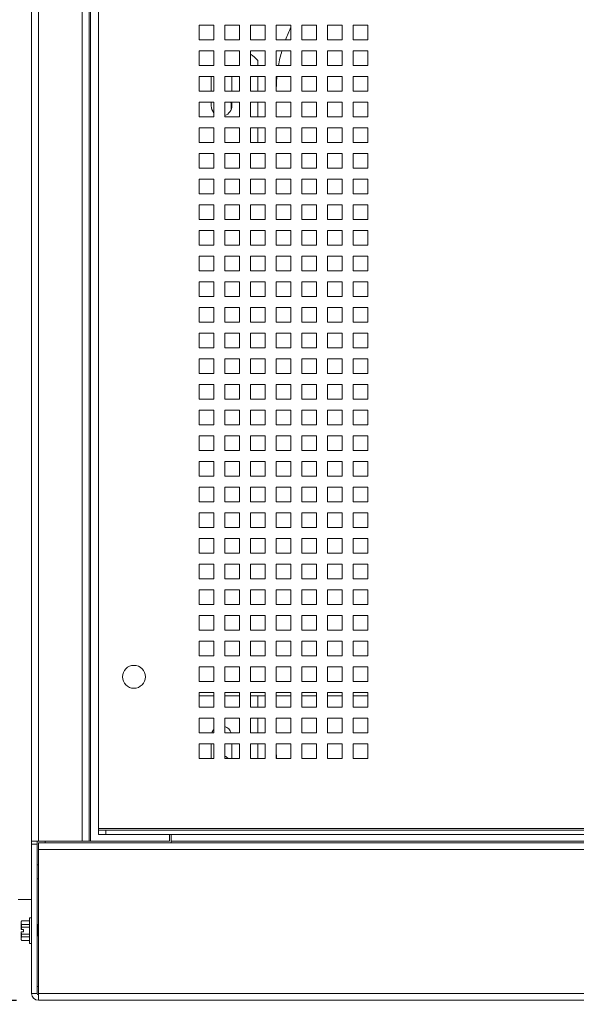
# Paper-space layout '3' of a CAD drawing. Header units: inches. Extents: x 1 to 109, y 1 to 85.
# Tile 79 of 107: x 47.47 to 53.8, y 36.35 to 47.54. Entities that reach past the tile are written whole.
import ezdxf

# ---------------------------------------------------------------- set-up
doc = ezdxf.new("R2010")
doc.units = ezdxf.units.IN
doc.header["$MEASUREMENT"] = 0
doc.layers.add('FORMAT', color=7, linetype='Continuous')
doc.styles.add('SLDTEXTSTYLE0', font='GOTHIC.TTF', dxfattribs={"width": 0.913})
doc.dimstyles.new('SLDDIMSTYLE1', dxfattribs={"dimtxt": 0.625, "dimasz": 0.65, "dimexe": 0, "dimexo": 0.0625, "dimgap": 0.15625, "dimtad": 0, "dimtih": 1, "dimtoh": 1, "dimlfac": 1.2, "dimrnd": 1e-09, "dimzin": 12, "dimdsep": 46, "dimtxsty": 'SLDTEXTSTYLE0', "dimblk1": 'NONE', "dimblk2": 'NONE', "dimsah": 1, "dimcen": 0.09, "dimadec": 0, "dimazin": 3, "dimtfac": 1, "dimtofl": 0, "dimtmove": 0, "dimatfit": 3, "dimldrblk": 'NONE', "dimfxl": 1, "dimfrac": 2, "dimtolj": 1, "dimtzin": 12, "dimarcsym": 0})

# ---------------------------------------------------------------- blocks, each defined once
blk = doc.blocks.new('_D_66')
at = {"layer": 'FORMAT', "color": 1, "ltscale": 5}
for p, q in [((45.532, 36.275), (46.516, 36.391)), ((46.516, 36.391), (47.43, 36.391)), ((45.532, 36.275), (44.548, 36.275))]:
    blk.add_line(p, q, dxfattribs=at)
at = {"layer": 'FORMAT', "color": 1, "ltscale": 5, "insert": (42.424, 36.577), "char_height": 0.625, "attachment_point": 1, "style": 'SLDTEXTSTYLE0'}
blk.add_mtext('2.13', dxfattribs=at)
blk = doc.blocks.new('_NONE')

psp = doc.layouts.new('3')

# ---------------------------------------------------------------- linework, layer by layer
at = {"color": 7, "linetype": 'Continuous', "lineweight": 15, "ltscale": 5}
for p, q in [((47.6007, 38.1982), (47.6007, 57.7863)), ((47.6796, 57.7863), (47.6796, 38.1982)), ((48.1754, 38.1982), (48.1754, 57.7863)), ((48.2544, 38.1982), (48.2544, 57.7863)), ((48.271, 38.1982), (48.271, 57.7863)), ((48.3622, 38.3421), (48.3622, 57.6575)), ((49.6747, 47.474), (49.508, 47.474)), ((49.508, 47.474), (49.508, 47.3073)), ((49.6747, 47.3073), (49.6747, 47.474)), ((49.9664, 47.474), (49.7997, 47.474)), ((49.7997, 47.474), (49.7997, 47.3073)), ((49.9664, 47.3073), (49.9664, 47.474)), ((50.258, 47.474), (50.0914, 47.474)), ((50.0914, 47.474), (50.0914, 47.3073)), ((50.258, 47.3073), (50.258, 47.474)), ((50.5497, 47.474), (50.383, 47.474)), ((50.383, 47.474), (50.383, 47.3073)), ((50.5497, 47.3073), (50.5497, 47.474)), ((50.8414, 47.474), (50.6747, 47.474)), ((50.6747, 47.474), (50.6747, 47.3073)), ((50.8414, 47.3073), (50.8414, 47.474)), ((51.133, 47.474), (50.9664, 47.474)), ((50.9664, 47.474), (50.9664, 47.3073)), ((51.133, 47.3073), (51.133, 47.474)), ((51.4247, 47.474), (51.258, 47.474)), ((51.258, 47.474), (51.258, 47.3073)), ((51.4247, 47.3073), (51.4247, 47.474)), ((49.508, 47.3073), (49.6747, 47.3073)), ((49.7997, 47.3073), (49.9664, 47.3073)), ((50.0914, 47.3073), (50.258, 47.3073)), ((50.383, 47.3073), (50.5497, 47.3073)), ((50.6747, 47.3073), (50.8414, 47.3073)), ((50.9664, 47.3073), (51.133, 47.3073)), ((51.258, 47.3073), (51.4247, 47.3073)), ((49.6747, 47.1823), (49.508, 47.1823)), ((49.508, 47.1823), (49.508, 47.0156)), ((49.6747, 47.0156), (49.6747, 47.1823)), ((49.9664, 47.1823), (49.7997, 47.1823)), ((49.7997, 47.1823), (49.7997, 47.0156)), ((49.9664, 47.0156), (49.9664, 47.1823)), ((50.258, 47.1823), (50.0914, 47.1823)), ((50.0914, 47.1823), (50.0914, 47.0156)), ((50.258, 47.0156), (50.258, 47.1823)), ((50.5497, 47.1823), (50.383, 47.1823)), ((50.383, 47.1823), (50.383, 47.0156)), ((50.5497, 47.0156), (50.5497, 47.1823)), ((50.8414, 47.1823), (50.6747, 47.1823)), ((50.6747, 47.1823), (50.6747, 47.0156)), ((50.8414, 47.0156), (50.8414, 47.1823)), ((51.133, 47.1823), (50.9664, 47.1823)), ((50.9664, 47.1823), (50.9664, 47.0156)), ((51.133, 47.0156), (51.133, 47.1823)), ((51.4247, 47.1823), (51.258, 47.1823)), ((51.258, 47.1823), (51.258, 47.0156)), ((51.4247, 47.0156), (51.4247, 47.1823)), ((49.508, 47.0156), (49.6747, 47.0156)), ((49.7997, 47.0156), (49.9664, 47.0156)), ((50.0914, 47.0156), (50.258, 47.0156)), ((50.1749, 47.072), (50.1749, 47.0156)), ((50.383, 47.0156), (50.5497, 47.0156)), ((50.6747, 47.0156), (50.8414, 47.0156)), ((50.9664, 47.0156), (51.133, 47.0156)), ((51.258, 47.0156), (51.4247, 47.0156)), ((49.6747, 46.8906), (49.508, 46.8906)), ((49.508, 46.8906), (49.508, 46.724)), ((49.6444, 46.724), (49.6444, 46.8906)), ((49.6747, 46.724), (49.6747, 46.8906)), ((49.9664, 46.8906), (49.7997, 46.8906)), ((49.7997, 46.8906), (49.7997, 46.724)), ((49.8786, 46.8906), (49.8786, 46.724)), ((49.9664, 46.724), (49.9664, 46.8906)), ((50.258, 46.8906), (50.0914, 46.8906)), ((50.0914, 46.8906), (50.0914, 46.724)), ((50.1749, 46.8906), (50.1749, 46.724)), ((50.258, 46.724), (50.258, 46.8906)), ((50.5497, 46.8906), (50.383, 46.8906)), ((50.383, 46.8906), (50.383, 46.724)), ((50.5497, 46.724), (50.5497, 46.8906)), ((50.8414, 46.8906), (50.6747, 46.8906)), ((50.6747, 46.8906), (50.6747, 46.724)), ((50.8414, 46.724), (50.8414, 46.8906)), ((51.133, 46.8906), (50.9664, 46.8906)), ((50.9664, 46.8906), (50.9664, 46.724)), ((51.133, 46.724), (51.133, 46.8906)), ((51.4247, 46.8906), (51.258, 46.8906)), ((51.258, 46.8906), (51.258, 46.724)), ((51.4247, 46.724), (51.4247, 46.8906)), ((49.508, 46.724), (49.6747, 46.724)), ((49.7997, 46.724), (49.9664, 46.724)), ((50.0914, 46.724), (50.258, 46.724)), ((50.383, 46.724), (50.5497, 46.724)), ((50.3832, 46.7246), (50.3832, 46.724)), ((50.6747, 46.724), (50.8414, 46.724)), ((50.9664, 46.724), (51.133, 46.724)), ((51.258, 46.724), (51.4247, 46.724)), ((49.6747, 46.599), (49.508, 46.599)), ((49.508, 46.599), (49.508, 46.4323)), ((49.6444, 46.596), (49.6455, 46.599)), ((49.6444, 46.558), (49.6444, 46.599)), ((49.6747, 46.4323), (49.6747, 46.599)), ((49.9664, 46.599), (49.7997, 46.599)), ((49.7997, 46.599), (49.7997, 46.4323)), ((49.872, 46.5571), (49.872, 46.5191)), ((49.8786, 46.599), (49.8786, 46.558)), ((49.9664, 46.4323), (49.9664, 46.599)), ((50.258, 46.599), (50.0914, 46.599)), ((50.0914, 46.599), (50.0914, 46.4323)), ((50.1749, 46.599), (50.1749, 46.4323)), ((50.258, 46.4323), (50.258, 46.599)), ((50.5497, 46.599), (50.383, 46.599)), ((50.383, 46.599), (50.383, 46.4323)), ((50.3832, 46.599), (50.3832, 46.4323)), ((50.5497, 46.4323), (50.5497, 46.599)), ((50.8414, 46.599), (50.6747, 46.599)), ((50.6747, 46.599), (50.6747, 46.4323)), ((50.8414, 46.4323), (50.8414, 46.599)), ((51.133, 46.599), (50.9664, 46.599)), ((50.9664, 46.599), (50.9664, 46.4323)), ((51.133, 46.4323), (51.133, 46.599)), ((51.4247, 46.599), (51.258, 46.599)), ((51.258, 46.599), (51.258, 46.4323)), ((51.4247, 46.4323), (51.4247, 46.599)), ((49.508, 46.4323), (49.6747, 46.4323)), ((49.7997, 46.4323), (49.9664, 46.4323)), ((50.0914, 46.4323), (50.258, 46.4323)), ((50.383, 46.4323), (50.5497, 46.4323)), ((50.6747, 46.4323), (50.8414, 46.4323)), ((50.9664, 46.4323), (51.133, 46.4323)), ((51.258, 46.4323), (51.4247, 46.4323)), ((49.6747, 46.3073), (49.508, 46.3073)), ((49.508, 46.3073), (49.508, 46.1406)), ((49.6747, 46.1406), (49.6747, 46.3073)), ((49.9664, 46.3073), (49.7997, 46.3073)), ((49.7997, 46.3073), (49.7997, 46.1406)), ((49.9664, 46.1406), (49.9664, 46.3073)), ((50.258, 46.3073), (50.0914, 46.3073)), ((50.0914, 46.3073), (50.0914, 46.1406)), ((50.1749, 46.3073), (50.1749, 46.1406)), ((50.258, 46.1406), (50.258, 46.3073)), ((50.5497, 46.3073), (50.383, 46.3073)), ((50.383, 46.3073), (50.383, 46.1406)), ((50.3832, 46.3073), (50.3832, 46.1406)), ((50.5497, 46.1406), (50.5497, 46.3073)), ((50.8414, 46.3073), (50.6747, 46.3073)), ((50.6747, 46.3073), (50.6747, 46.1406)), ((50.8414, 46.1406), (50.8414, 46.3073)), ((51.133, 46.3073), (50.9664, 46.3073)), ((50.9664, 46.3073), (50.9664, 46.1406)), ((51.133, 46.1406), (51.133, 46.3073)), ((51.4247, 46.3073), (51.258, 46.3073)), ((51.258, 46.3073), (51.258, 46.1406)), ((51.4247, 46.1406), (51.4247, 46.3073)), ((49.508, 46.1406), (49.6747, 46.1406)), ((49.7997, 46.1406), (49.9664, 46.1406)), ((50.0914, 46.1406), (50.258, 46.1406)), ((50.383, 46.1406), (50.5497, 46.1406)), ((50.6747, 46.1406), (50.8414, 46.1406)), ((50.9664, 46.1406), (51.133, 46.1406)), ((51.258, 46.1406), (51.4247, 46.1406)), ((49.6747, 46.0156), (49.508, 46.0156)), ((49.508, 46.0156), (49.508, 45.849)), ((49.6747, 45.849), (49.6747, 46.0156)), ((49.9664, 46.0156), (49.7997, 46.0156)), ((49.7997, 46.0156), (49.7997, 45.849)), ((49.9664, 45.849), (49.9664, 46.0156)), ((50.258, 46.0156), (50.0914, 46.0156)), ((50.0914, 46.0156), (50.0914, 45.849)), ((50.258, 45.849), (50.258, 46.0156)), ((50.5497, 46.0156), (50.383, 46.0156)), ((50.383, 46.0156), (50.383, 45.849)), ((50.5497, 45.849), (50.5497, 46.0156)), ((50.8414, 46.0156), (50.6747, 46.0156)), ((50.6747, 46.0156), (50.6747, 45.849)), ((50.8414, 45.849), (50.8414, 46.0156)), ((51.133, 46.0156), (50.9664, 46.0156)), ((50.9664, 46.0156), (50.9664, 45.849)), ((51.133, 45.849), (51.133, 46.0156)), ((51.4247, 46.0156), (51.258, 46.0156)), ((51.258, 46.0156), (51.258, 45.849)), ((51.4247, 45.849), (51.4247, 46.0156)), ((49.508, 45.849), (49.6747, 45.849)), ((49.7997, 45.849), (49.9664, 45.849)), ((50.0914, 45.849), (50.258, 45.849)), ((50.383, 45.849), (50.5497, 45.849)), ((50.6747, 45.849), (50.8414, 45.849)), ((50.9664, 45.849), (51.133, 45.849)), ((51.258, 45.849), (51.4247, 45.849)), ((49.6747, 45.724), (49.508, 45.724)), ((49.508, 45.724), (49.508, 45.5573)), ((49.6747, 45.5573), (49.6747, 45.724)), ((49.9664, 45.724), (49.7997, 45.724)), ((49.7997, 45.724), (49.7997, 45.5573)), ((49.9664, 45.5573), (49.9664, 45.724)), ((50.258, 45.724), (50.0914, 45.724)), ((50.0914, 45.724), (50.0914, 45.5573)), ((50.258, 45.5573), (50.258, 45.724)), ((50.5497, 45.724), (50.383, 45.724)), ((50.383, 45.724), (50.383, 45.5573)), ((50.5497, 45.5573), (50.5497, 45.724)), ((50.8414, 45.724), (50.6747, 45.724)), ((50.6747, 45.724), (50.6747, 45.5573)), ((50.8414, 45.5573), (50.8414, 45.724)), ((51.133, 45.724), (50.9664, 45.724)), ((50.9664, 45.724), (50.9664, 45.5573)), ((51.133, 45.5573), (51.133, 45.724)), ((51.4247, 45.724), (51.258, 45.724)), ((51.258, 45.724), (51.258, 45.5573)), ((51.4247, 45.5573), (51.4247, 45.724)), ((49.508, 45.5573), (49.6747, 45.5573)), ((49.7997, 45.5573), (49.9664, 45.5573)), ((50.0914, 45.5573), (50.258, 45.5573)), ((50.383, 45.5573), (50.5497, 45.5573)), ((50.6747, 45.5573), (50.8414, 45.5573)), ((50.9664, 45.5573), (51.133, 45.5573)), ((51.258, 45.5573), (51.4247, 45.5573)), ((49.6747, 45.4323), (49.508, 45.4323)), ((49.508, 45.4323), (49.508, 45.2656)), ((49.6747, 45.2656), (49.6747, 45.4323)), ((49.9664, 45.4323), (49.7997, 45.4323)), ((49.7997, 45.4323), (49.7997, 45.2656)), ((49.9664, 45.2656), (49.9664, 45.4323)), ((50.258, 45.4323), (50.0914, 45.4323)), ((50.0914, 45.4323), (50.0914, 45.2656)), ((50.258, 45.2656), (50.258, 45.4323)), ((50.5497, 45.4323), (50.383, 45.4323)), ((50.383, 45.4323), (50.383, 45.2656)), ((50.5497, 45.2656), (50.5497, 45.4323)), ((50.8414, 45.4323), (50.6747, 45.4323)), ((50.6747, 45.4323), (50.6747, 45.2656)), ((50.8414, 45.2656), (50.8414, 45.4323)), ((51.133, 45.4323), (50.9664, 45.4323)), ((50.9664, 45.4323), (50.9664, 45.2656)), ((51.133, 45.2656), (51.133, 45.4323)), ((51.4247, 45.4323), (51.258, 45.4323)), ((51.258, 45.4323), (51.258, 45.2656)), ((51.4247, 45.2656), (51.4247, 45.4323)), ((49.508, 45.2656), (49.6747, 45.2656)), ((49.7997, 45.2656), (49.9664, 45.2656)), ((50.0914, 45.2656), (50.258, 45.2656)), ((50.383, 45.2656), (50.5497, 45.2656)), ((50.6747, 45.2656), (50.8414, 45.2656)), ((50.9664, 45.2656), (51.133, 45.2656)), ((51.258, 45.2656), (51.4247, 45.2656)), ((49.6747, 45.1406), (49.508, 45.1406)), ((49.508, 45.1406), (49.508, 44.974)), ((49.6747, 44.974), (49.6747, 45.1406)), ((49.9664, 45.1406), (49.7997, 45.1406)), ((49.7997, 45.1406), (49.7997, 44.974)), ((49.9664, 44.974), (49.9664, 45.1406)), ((50.258, 45.1406), (50.0914, 45.1406)), ((50.0914, 45.1406), (50.0914, 44.974)), ((50.258, 44.974), (50.258, 45.1406)), ((50.5497, 45.1406), (50.383, 45.1406)), ((50.383, 45.1406), (50.383, 44.974)), ((50.5497, 44.974), (50.5497, 45.1406)), ((50.8414, 45.1406), (50.6747, 45.1406)), ((50.6747, 45.1406), (50.6747, 44.974)), ((50.8414, 44.974), (50.8414, 45.1406)), ((51.133, 45.1406), (50.9664, 45.1406)), ((50.9664, 45.1406), (50.9664, 44.974)), ((51.133, 44.974), (51.133, 45.1406)), ((51.4247, 45.1406), (51.258, 45.1406)), ((51.258, 45.1406), (51.258, 44.974)), ((51.4247, 44.974), (51.4247, 45.1406)), ((49.508, 44.974), (49.6747, 44.974)), ((49.7997, 44.974), (49.9664, 44.974)), ((50.0914, 44.974), (50.258, 44.974)), ((50.383, 44.974), (50.5497, 44.974)), ((50.6747, 44.974), (50.8414, 44.974)), ((50.9664, 44.974), (51.133, 44.974)), ((51.258, 44.974), (51.4247, 44.974)), ((49.6747, 44.849), (49.508, 44.849)), ((49.508, 44.849), (49.508, 44.6823)), ((49.6747, 44.6823), (49.6747, 44.849)), ((49.9664, 44.849), (49.7997, 44.849)), ((49.7997, 44.849), (49.7997, 44.6823)), ((49.9664, 44.6823), (49.9664, 44.849)), ((50.258, 44.849), (50.0914, 44.849)), ((50.0914, 44.849), (50.0914, 44.6823)), ((50.258, 44.6823), (50.258, 44.849)), ((50.5497, 44.849), (50.383, 44.849)), ((50.383, 44.849), (50.383, 44.6823)), ((50.5497, 44.6823), (50.5497, 44.849)), ((50.8414, 44.849), (50.6747, 44.849)), ((50.6747, 44.849), (50.6747, 44.6823)), ((50.8414, 44.6823), (50.8414, 44.849)), ((51.133, 44.849), (50.9664, 44.849)), ((50.9664, 44.849), (50.9664, 44.6823)), ((51.133, 44.6823), (51.133, 44.849)), ((51.4247, 44.849), (51.258, 44.849)), ((51.258, 44.849), (51.258, 44.6823)), ((51.4247, 44.6823), (51.4247, 44.849)), ((49.508, 44.6823), (49.6747, 44.6823)), ((49.7997, 44.6823), (49.9664, 44.6823)), ((50.0914, 44.6823), (50.258, 44.6823)), ((50.383, 44.6823), (50.5497, 44.6823)), ((50.6747, 44.6823), (50.8414, 44.6823)), ((50.9664, 44.6823), (51.133, 44.6823)), ((51.258, 44.6823), (51.4247, 44.6823)), ((49.6747, 44.5573), (49.508, 44.5573)), ((49.508, 44.5573), (49.508, 44.3906)), ((49.6747, 44.3906), (49.6747, 44.5573)), ((49.9664, 44.5573), (49.7997, 44.5573)), ((49.7997, 44.5573), (49.7997, 44.3906)), ((49.9664, 44.3906), (49.9664, 44.5573)), ((50.258, 44.5573), (50.0914, 44.5573)), ((50.0914, 44.5573), (50.0914, 44.3906)), ((50.258, 44.3906), (50.258, 44.5573)), ((50.5497, 44.5573), (50.383, 44.5573)), ((50.383, 44.5573), (50.383, 44.3906)), ((50.5497, 44.3906), (50.5497, 44.5573)), ((50.8414, 44.5573), (50.6747, 44.5573)), ((50.6747, 44.5573), (50.6747, 44.3906)), ((50.8414, 44.3906), (50.8414, 44.5573)), ((51.133, 44.5573), (50.9664, 44.5573)), ((50.9664, 44.5573), (50.9664, 44.3906)), ((51.133, 44.3906), (51.133, 44.5573)), ((51.4247, 44.5573), (51.258, 44.5573)), ((51.258, 44.5573), (51.258, 44.3906)), ((51.4247, 44.3906), (51.4247, 44.5573)), ((49.508, 44.3906), (49.6747, 44.3906)), ((49.7997, 44.3906), (49.9664, 44.3906)), ((50.0914, 44.3906), (50.258, 44.3906)), ((50.383, 44.3906), (50.5497, 44.3906)), ((50.6747, 44.3906), (50.8414, 44.3906)), ((50.9664, 44.3906), (51.133, 44.3906)), ((51.258, 44.3906), (51.4247, 44.3906)), ((49.6747, 44.2656), (49.508, 44.2656)), ((49.508, 44.2656), (49.508, 44.099)), ((49.6747, 44.099), (49.6747, 44.2656)), ((49.9664, 44.2656), (49.7997, 44.2656)), ((49.7997, 44.2656), (49.7997, 44.099)), ((49.9664, 44.099), (49.9664, 44.2656)), ((50.258, 44.2656), (50.0914, 44.2656)), ((50.0914, 44.2656), (50.0914, 44.099)), ((50.258, 44.099), (50.258, 44.2656)), ((50.5497, 44.2656), (50.383, 44.2656)), ((50.383, 44.2656), (50.383, 44.099)), ((50.5497, 44.099), (50.5497, 44.2656)), ((50.8414, 44.2656), (50.6747, 44.2656)), ((50.6747, 44.2656), (50.6747, 44.099)), ((50.8414, 44.099), (50.8414, 44.2656)), ((51.133, 44.2656), (50.9664, 44.2656)), ((50.9664, 44.2656), (50.9664, 44.099)), ((51.133, 44.099), (51.133, 44.2656)), ((51.4247, 44.2656), (51.258, 44.2656)), ((51.258, 44.2656), (51.258, 44.099)), ((51.4247, 44.099), (51.4247, 44.2656)), ((49.508, 44.099), (49.6747, 44.099)), ((49.7997, 44.099), (49.9664, 44.099)), ((50.0914, 44.099), (50.258, 44.099)), ((50.383, 44.099), (50.5497, 44.099)), ((50.6747, 44.099), (50.8414, 44.099)), ((50.9664, 44.099), (51.133, 44.099)), ((51.258, 44.099), (51.4247, 44.099)), ((49.6747, 43.974), (49.508, 43.974)), ((49.508, 43.974), (49.508, 43.8073)), ((49.6747, 43.8073), (49.6747, 43.974)), ((49.9664, 43.974), (49.7997, 43.974)), ((49.7997, 43.974), (49.7997, 43.8073)), ((49.9664, 43.8073), (49.9664, 43.974)), ((50.258, 43.974), (50.0914, 43.974)), ((50.0914, 43.974), (50.0914, 43.8073)), ((50.258, 43.8073), (50.258, 43.974)), ((50.5497, 43.974), (50.383, 43.974)), ((50.383, 43.974), (50.383, 43.8073)), ((50.5497, 43.8073), (50.5497, 43.974)), ((50.8414, 43.974), (50.6747, 43.974)), ((50.6747, 43.974), (50.6747, 43.8073)), ((50.8414, 43.8073), (50.8414, 43.974)), ((51.133, 43.974), (50.9664, 43.974)), ((50.9664, 43.974), (50.9664, 43.8073)), ((51.133, 43.8073), (51.133, 43.974)), ((51.4247, 43.974), (51.258, 43.974)), ((51.258, 43.974), (51.258, 43.8073)), ((51.4247, 43.8073), (51.4247, 43.974)), ((49.508, 43.8073), (49.6747, 43.8073)), ((49.7997, 43.8073), (49.9664, 43.8073)), ((50.0914, 43.8073), (50.258, 43.8073)), ((50.383, 43.8073), (50.5497, 43.8073)), ((50.6747, 43.8073), (50.8414, 43.8073)), ((50.9664, 43.8073), (51.133, 43.8073)), ((51.258, 43.8073), (51.4247, 43.8073)), ((49.6747, 43.6823), (49.508, 43.6823)), ((49.508, 43.6823), (49.508, 43.5156)), ((49.6747, 43.5156), (49.6747, 43.6823)), ((49.9664, 43.6823), (49.7997, 43.6823)), ((49.7997, 43.6823), (49.7997, 43.5156)), ((49.9664, 43.5156), (49.9664, 43.6823)), ((50.258, 43.6823), (50.0914, 43.6823)), ((50.0914, 43.6823), (50.0914, 43.5156)), ((50.258, 43.5156), (50.258, 43.6823)), ((50.5497, 43.6823), (50.383, 43.6823)), ((50.383, 43.6823), (50.383, 43.5156)), ((50.5497, 43.5156), (50.5497, 43.6823)), ((50.8414, 43.6823), (50.6747, 43.6823)), ((50.6747, 43.6823), (50.6747, 43.5156)), ((50.8414, 43.5156), (50.8414, 43.6823)), ((51.133, 43.6823), (50.9664, 43.6823)), ((50.9664, 43.6823), (50.9664, 43.5156)), ((51.133, 43.5156), (51.133, 43.6823)), ((51.4247, 43.6823), (51.258, 43.6823)), ((51.258, 43.6823), (51.258, 43.5156)), ((51.4247, 43.5156), (51.4247, 43.6823)), ((49.508, 43.5156), (49.6747, 43.5156)), ((49.7997, 43.5156), (49.9664, 43.5156)), ((50.0914, 43.5156), (50.258, 43.5156)), ((50.383, 43.5156), (50.5497, 43.5156)), ((50.6747, 43.5156), (50.8414, 43.5156)), ((50.9664, 43.5156), (51.133, 43.5156)), ((51.258, 43.5156), (51.4247, 43.5156)), ((49.6747, 43.3906), (49.508, 43.3906)), ((49.508, 43.3906), (49.508, 43.224)), ((49.6747, 43.224), (49.6747, 43.3906)), ((49.9664, 43.3906), (49.7997, 43.3906)), ((49.7997, 43.3906), (49.7997, 43.224)), ((49.9664, 43.224), (49.9664, 43.3906)), ((50.258, 43.3906), (50.0914, 43.3906)), ((50.0914, 43.3906), (50.0914, 43.224)), ((50.258, 43.224), (50.258, 43.3906)), ((50.5497, 43.3906), (50.383, 43.3906)), ((50.383, 43.3906), (50.383, 43.224)), ((50.5497, 43.224), (50.5497, 43.3906)), ((50.8414, 43.3906), (50.6747, 43.3906)), ((50.6747, 43.3906), (50.6747, 43.224)), ((50.8414, 43.224), (50.8414, 43.3906)), ((51.133, 43.3906), (50.9664, 43.3906)), ((50.9664, 43.3906), (50.9664, 43.224)), ((51.133, 43.224), (51.133, 43.3906)), ((51.4247, 43.3906), (51.258, 43.3906)), ((51.258, 43.3906), (51.258, 43.224)), ((51.4247, 43.224), (51.4247, 43.3906)), ((49.508, 43.224), (49.6747, 43.224)), ((49.7997, 43.224), (49.9664, 43.224)), ((50.0914, 43.224), (50.258, 43.224)), ((50.383, 43.224), (50.5497, 43.224)), ((50.6747, 43.224), (50.8414, 43.224)), ((50.9664, 43.224), (51.133, 43.224)), ((51.258, 43.224), (51.4247, 43.224)), ((49.6747, 43.099), (49.508, 43.099)), ((49.508, 43.099), (49.508, 42.9323)), ((49.6747, 42.9323), (49.6747, 43.099)), ((49.9664, 43.099), (49.7997, 43.099)), ((49.7997, 43.099), (49.7997, 42.9323)), ((49.9664, 42.9323), (49.9664, 43.099)), ((50.258, 43.099), (50.0914, 43.099)), ((50.0914, 43.099), (50.0914, 42.9323)), ((50.258, 42.9323), (50.258, 43.099)), ((50.5497, 43.099), (50.383, 43.099)), ((50.383, 43.099), (50.383, 42.9323)), ((50.5497, 42.9323), (50.5497, 43.099)), ((50.8414, 43.099), (50.6747, 43.099)), ((50.6747, 43.099), (50.6747, 42.9323)), ((50.8414, 42.9323), (50.8414, 43.099)), ((51.133, 43.099), (50.9664, 43.099)), ((50.9664, 43.099), (50.9664, 42.9323)), ((51.133, 42.9323), (51.133, 43.099)), ((51.4247, 43.099), (51.258, 43.099)), ((51.258, 43.099), (51.258, 42.9323)), ((51.4247, 42.9323), (51.4247, 43.099)), ((49.508, 42.9323), (49.6747, 42.9323)), ((49.7997, 42.9323), (49.9664, 42.9323)), ((50.0914, 42.9323), (50.258, 42.9323)), ((50.383, 42.9323), (50.5497, 42.9323)), ((50.6747, 42.9323), (50.8414, 42.9323)), ((50.9664, 42.9323), (51.133, 42.9323)), ((51.258, 42.9323), (51.4247, 42.9323)), ((49.6747, 42.8073), (49.508, 42.8073)), ((49.508, 42.8073), (49.508, 42.6406)), ((49.6747, 42.6406), (49.6747, 42.8073)), ((49.9664, 42.8073), (49.7997, 42.8073)), ((49.7997, 42.8073), (49.7997, 42.6406)), ((49.9664, 42.6406), (49.9664, 42.8073)), ((50.258, 42.8073), (50.0914, 42.8073)), ((50.0914, 42.8073), (50.0914, 42.6406)), ((50.258, 42.6406), (50.258, 42.8073)), ((50.5497, 42.8073), (50.383, 42.8073)), ((50.383, 42.8073), (50.383, 42.6406)), ((50.5497, 42.6406), (50.5497, 42.8073)), ((50.8414, 42.8073), (50.6747, 42.8073)), ((50.6747, 42.8073), (50.6747, 42.6406)), ((50.8414, 42.6406), (50.8414, 42.8073)), ((51.133, 42.8073), (50.9664, 42.8073)), ((50.9664, 42.8073), (50.9664, 42.6406)), ((51.133, 42.6406), (51.133, 42.8073)), ((51.4247, 42.8073), (51.258, 42.8073)), ((51.258, 42.8073), (51.258, 42.6406)), ((51.4247, 42.6406), (51.4247, 42.8073)), ((49.508, 42.6406), (49.6747, 42.6406)), ((49.7997, 42.6406), (49.9664, 42.6406)), ((50.0914, 42.6406), (50.258, 42.6406)), ((50.383, 42.6406), (50.5497, 42.6406)), ((50.6747, 42.6406), (50.8414, 42.6406)), ((50.9664, 42.6406), (51.133, 42.6406)), ((51.258, 42.6406), (51.4247, 42.6406)), ((49.6747, 42.5156), (49.508, 42.5156)), ((49.508, 42.5156), (49.508, 42.349)), ((49.6747, 42.349), (49.6747, 42.5156)), ((49.9664, 42.5156), (49.7997, 42.5156)), ((49.7997, 42.5156), (49.7997, 42.349)), ((49.9664, 42.349), (49.9664, 42.5156)), ((50.258, 42.5156), (50.0914, 42.5156)), ((50.0914, 42.5156), (50.0914, 42.349)), ((50.258, 42.349), (50.258, 42.5156)), ((50.5497, 42.5156), (50.383, 42.5156)), ((50.383, 42.5156), (50.383, 42.349)), ((50.5497, 42.349), (50.5497, 42.5156)), ((50.8414, 42.5156), (50.6747, 42.5156)), ((50.6747, 42.5156), (50.6747, 42.349)), ((50.8414, 42.349), (50.8414, 42.5156)), ((51.133, 42.5156), (50.9664, 42.5156)), ((50.9664, 42.5156), (50.9664, 42.349)), ((51.133, 42.349), (51.133, 42.5156)), ((51.4247, 42.5156), (51.258, 42.5156)), ((51.258, 42.5156), (51.258, 42.349)), ((51.4247, 42.349), (51.4247, 42.5156)), ((49.508, 42.349), (49.6747, 42.349)), ((49.7997, 42.349), (49.9664, 42.349)), ((50.0914, 42.349), (50.258, 42.349)), ((50.383, 42.349), (50.5497, 42.349)), ((50.6747, 42.349), (50.8414, 42.349)), ((50.9664, 42.349), (51.133, 42.349)), ((51.258, 42.349), (51.4247, 42.349)), ((49.6747, 42.224), (49.508, 42.224)), ((49.508, 42.224), (49.508, 42.0573)), ((49.6747, 42.0573), (49.6747, 42.224)), ((49.9664, 42.224), (49.7997, 42.224)), ((49.7997, 42.224), (49.7997, 42.0573)), ((49.9664, 42.0573), (49.9664, 42.224)), ((50.258, 42.224), (50.0914, 42.224)), ((50.0914, 42.224), (50.0914, 42.0573)), ((50.258, 42.0573), (50.258, 42.224)), ((50.5497, 42.224), (50.383, 42.224)), ((50.383, 42.224), (50.383, 42.0573)), ((50.5497, 42.0573), (50.5497, 42.224)), ((50.8414, 42.224), (50.6747, 42.224)), ((50.6747, 42.224), (50.6747, 42.0573)), ((50.8414, 42.0573), (50.8414, 42.224)), ((51.133, 42.224), (50.9664, 42.224)), ((50.9664, 42.224), (50.9664, 42.0573)), ((51.133, 42.0573), (51.133, 42.224)), ((51.4247, 42.224), (51.258, 42.224)), ((51.258, 42.224), (51.258, 42.0573)), ((51.4247, 42.0573), (51.4247, 42.224)), ((49.508, 42.0573), (49.6747, 42.0573)), ((49.7997, 42.0573), (49.9664, 42.0573)), ((50.0914, 42.0573), (50.258, 42.0573)), ((50.383, 42.0573), (50.5497, 42.0573)), ((50.6747, 42.0573), (50.8414, 42.0573)), ((50.9664, 42.0573), (51.133, 42.0573)), ((51.258, 42.0573), (51.4247, 42.0573)), ((49.6747, 41.9323), (49.508, 41.9323)), ((49.508, 41.9323), (49.508, 41.7656)), ((49.6747, 41.7656), (49.6747, 41.9323)), ((49.9664, 41.9323), (49.7997, 41.9323)), ((49.7997, 41.9323), (49.7997, 41.7656)), ((49.9664, 41.7656), (49.9664, 41.9323)), ((50.258, 41.9323), (50.0914, 41.9323)), ((50.0914, 41.9323), (50.0914, 41.7656)), ((50.258, 41.7656), (50.258, 41.9323)), ((50.5497, 41.9323), (50.383, 41.9323)), ((50.383, 41.9323), (50.383, 41.7656)), ((50.5497, 41.7656), (50.5497, 41.9323)), ((50.8414, 41.9323), (50.6747, 41.9323)), ((50.6747, 41.9323), (50.6747, 41.7656)), ((50.8414, 41.7656), (50.8414, 41.9323)), ((51.133, 41.9323), (50.9664, 41.9323)), ((50.9664, 41.9323), (50.9664, 41.7656)), ((51.133, 41.7656), (51.133, 41.9323)), ((51.4247, 41.9323), (51.258, 41.9323)), ((51.258, 41.9323), (51.258, 41.7656)), ((51.4247, 41.7656), (51.4247, 41.9323)), ((49.508, 41.7656), (49.6747, 41.7656)), ((49.7997, 41.7656), (49.9664, 41.7656)), ((50.0914, 41.7656), (50.258, 41.7656)), ((50.383, 41.7656), (50.5497, 41.7656)), ((50.6747, 41.7656), (50.8414, 41.7656)), ((50.9664, 41.7656), (51.133, 41.7656)), ((51.258, 41.7656), (51.4247, 41.7656)), ((49.6747, 41.6406), (49.508, 41.6406)), ((49.508, 41.6406), (49.508, 41.474)), ((49.6747, 41.474), (49.6747, 41.6406)), ((49.9664, 41.6406), (49.7997, 41.6406)), ((49.7997, 41.6406), (49.7997, 41.474)), ((49.9664, 41.474), (49.9664, 41.6406)), ((50.258, 41.6406), (50.0914, 41.6406)), ((50.0914, 41.6406), (50.0914, 41.474)), ((50.258, 41.474), (50.258, 41.6406)), ((50.5497, 41.6406), (50.383, 41.6406)), ((50.383, 41.6406), (50.383, 41.474)), ((50.5497, 41.474), (50.5497, 41.6406)), ((50.8414, 41.6406), (50.6747, 41.6406)), ((50.6747, 41.6406), (50.6747, 41.474)), ((50.8414, 41.474), (50.8414, 41.6406)), ((51.133, 41.6406), (50.9664, 41.6406)), ((50.9664, 41.6406), (50.9664, 41.474)), ((51.133, 41.474), (51.133, 41.6406)), ((51.4247, 41.6406), (51.258, 41.6406)), ((51.258, 41.6406), (51.258, 41.474)), ((51.4247, 41.474), (51.4247, 41.6406)), ((49.508, 41.474), (49.6747, 41.474)), ((49.7997, 41.474), (49.9664, 41.474)), ((50.0914, 41.474), (50.258, 41.474)), ((50.383, 41.474), (50.5497, 41.474)), ((50.6747, 41.474), (50.8414, 41.474)), ((50.9664, 41.474), (51.133, 41.474)), ((51.258, 41.474), (51.4247, 41.474)), ((49.6747, 41.349), (49.508, 41.349)), ((49.508, 41.349), (49.508, 41.1823)), ((49.6747, 41.1823), (49.6747, 41.349)), ((49.9664, 41.349), (49.7997, 41.349)), ((49.7997, 41.349), (49.7997, 41.1823)), ((49.9664, 41.1823), (49.9664, 41.349)), ((50.258, 41.349), (50.0914, 41.349)), ((50.0914, 41.349), (50.0914, 41.1823)), ((50.258, 41.1823), (50.258, 41.349)), ((50.5497, 41.349), (50.383, 41.349)), ((50.383, 41.349), (50.383, 41.1823)), ((50.5497, 41.1823), (50.5497, 41.349)), ((50.8414, 41.349), (50.6747, 41.349)), ((50.6747, 41.349), (50.6747, 41.1823)), ((50.8414, 41.1823), (50.8414, 41.349)), ((51.133, 41.349), (50.9664, 41.349)), ((50.9664, 41.349), (50.9664, 41.1823)), ((51.133, 41.1823), (51.133, 41.349)), ((51.4247, 41.349), (51.258, 41.349)), ((51.258, 41.349), (51.258, 41.1823)), ((51.4247, 41.1823), (51.4247, 41.349)), ((49.508, 41.1823), (49.6747, 41.1823)), ((49.7997, 41.1823), (49.9664, 41.1823)), ((50.0914, 41.1823), (50.258, 41.1823)), ((50.383, 41.1823), (50.5497, 41.1823)), ((50.6747, 41.1823), (50.8414, 41.1823)), ((50.9664, 41.1823), (51.133, 41.1823)), ((51.258, 41.1823), (51.4247, 41.1823)), ((49.6747, 41.0573), (49.508, 41.0573)), ((49.508, 41.0573), (49.508, 40.8906)), ((49.6747, 40.8906), (49.6747, 41.0573)), ((49.9664, 41.0573), (49.7997, 41.0573)), ((49.7997, 41.0573), (49.7997, 40.8906)), ((49.9664, 40.8906), (49.9664, 41.0573)), ((50.258, 41.0573), (50.0914, 41.0573)), ((50.0914, 41.0573), (50.0914, 40.8906)), ((50.258, 40.8906), (50.258, 41.0573)), ((50.5497, 41.0573), (50.383, 41.0573)), ((50.383, 41.0573), (50.383, 40.8906)), ((50.5497, 40.8906), (50.5497, 41.0573)), ((50.8414, 41.0573), (50.6747, 41.0573)), ((50.6747, 41.0573), (50.6747, 40.8906)), ((50.8414, 40.8906), (50.8414, 41.0573)), ((51.133, 41.0573), (50.9664, 41.0573)), ((50.9664, 41.0573), (50.9664, 40.8906)), ((51.133, 40.8906), (51.133, 41.0573)), ((51.4247, 41.0573), (51.258, 41.0573)), ((51.258, 41.0573), (51.258, 40.8906)), ((51.4247, 40.8906), (51.4247, 41.0573)), ((49.508, 40.8906), (49.6747, 40.8906)), ((49.7997, 40.8906), (49.9664, 40.8906)), ((50.0914, 40.8906), (50.258, 40.8906)), ((50.383, 40.8906), (50.5497, 40.8906)), ((50.6747, 40.8906), (50.8414, 40.8906)), ((50.9664, 40.8906), (51.133, 40.8906)), ((51.258, 40.8906), (51.4247, 40.8906)), ((49.6747, 40.7656), (49.508, 40.7656)), ((49.508, 40.7656), (49.508, 40.599)), ((49.6747, 40.599), (49.6747, 40.7656)), ((49.9664, 40.7656), (49.7997, 40.7656)), ((49.7997, 40.7656), (49.7997, 40.599)), ((49.9664, 40.599), (49.9664, 40.7656)), ((50.258, 40.7656), (50.0914, 40.7656)), ((50.0914, 40.7656), (50.0914, 40.599)), ((50.258, 40.599), (50.258, 40.7656)), ((50.5497, 40.7656), (50.383, 40.7656)), ((50.383, 40.7656), (50.383, 40.599)), ((50.5497, 40.599), (50.5497, 40.7656)), ((50.8414, 40.7656), (50.6747, 40.7656)), ((50.6747, 40.7656), (50.6747, 40.599)), ((50.8414, 40.599), (50.8414, 40.7656)), ((51.133, 40.7656), (50.9664, 40.7656)), ((50.9664, 40.7656), (50.9664, 40.599)), ((51.133, 40.599), (51.133, 40.7656)), ((51.4247, 40.7656), (51.258, 40.7656)), ((51.258, 40.7656), (51.258, 40.599)), ((51.4247, 40.599), (51.4247, 40.7656)), ((49.508, 40.599), (49.6747, 40.599)), ((49.7997, 40.599), (49.9664, 40.599)), ((50.0914, 40.599), (50.258, 40.599)), ((50.383, 40.599), (50.5497, 40.599)), ((50.6747, 40.599), (50.8414, 40.599)), ((50.9664, 40.599), (51.133, 40.599)), ((51.258, 40.599), (51.4247, 40.599)), ((49.6747, 40.474), (49.508, 40.474)), ((49.508, 40.474), (49.508, 40.3073)), ((49.6747, 40.3073), (49.6747, 40.474)), ((49.9664, 40.474), (49.7997, 40.474)), ((49.7997, 40.474), (49.7997, 40.3073)), ((49.9664, 40.3073), (49.9664, 40.474)), ((50.258, 40.474), (50.0914, 40.474)), ((50.0914, 40.474), (50.0914, 40.3073)), ((50.258, 40.3073), (50.258, 40.474)), ((50.5497, 40.474), (50.383, 40.474)), ((50.383, 40.474), (50.383, 40.3073)), ((50.5497, 40.3073), (50.5497, 40.474)), ((50.8414, 40.474), (50.6747, 40.474)), ((50.6747, 40.474), (50.6747, 40.3073)), ((50.8414, 40.3073), (50.8414, 40.474)), ((51.133, 40.474), (50.9664, 40.474)), ((50.9664, 40.474), (50.9664, 40.3073)), ((51.133, 40.3073), (51.133, 40.474)), ((51.4247, 40.474), (51.258, 40.474)), ((51.258, 40.474), (51.258, 40.3073)), ((51.4247, 40.3073), (51.4247, 40.474)), ((49.508, 40.3073), (49.6747, 40.3073)), ((49.7997, 40.3073), (49.9664, 40.3073)), ((50.0914, 40.3073), (50.258, 40.3073)), ((50.383, 40.3073), (50.5497, 40.3073)), ((50.6747, 40.3073), (50.8414, 40.3073)), ((50.9664, 40.3073), (51.133, 40.3073)), ((51.258, 40.3073), (51.4247, 40.3073)), ((49.6747, 40.1823), (49.508, 40.1823)), ((49.508, 40.1823), (49.508, 40.0156)), ((49.6747, 40.0156), (49.6747, 40.1823)), ((49.9664, 40.1823), (49.7997, 40.1823)), ((49.7997, 40.1823), (49.7997, 40.0156)), ((49.9664, 40.0156), (49.9664, 40.1823)), ((50.258, 40.1823), (50.0914, 40.1823)), ((50.0914, 40.1823), (50.0914, 40.0156)), ((50.258, 40.0156), (50.258, 40.1823)), ((50.5497, 40.1823), (50.383, 40.1823)), ((50.383, 40.1823), (50.383, 40.0156)), ((50.5497, 40.0156), (50.5497, 40.1823)), ((50.8414, 40.1823), (50.6747, 40.1823)), ((50.6747, 40.1823), (50.6747, 40.0156)), ((50.8414, 40.0156), (50.8414, 40.1823)), ((51.133, 40.1823), (50.9664, 40.1823)), ((50.9664, 40.1823), (50.9664, 40.0156)), ((51.133, 40.0156), (51.133, 40.1823)), ((51.4247, 40.1823), (51.258, 40.1823)), ((51.258, 40.1823), (51.258, 40.0156)), ((51.4247, 40.0156), (51.4247, 40.1823)), ((49.508, 40.0156), (49.6747, 40.0156)), ((49.7997, 40.0156), (49.9664, 40.0156)), ((50.0914, 40.0156), (50.258, 40.0156)), ((50.383, 40.0156), (50.5497, 40.0156)), ((50.6747, 40.0156), (50.8414, 40.0156)), ((50.9664, 40.0156), (51.133, 40.0156)), ((51.258, 40.0156), (51.4247, 40.0156)), ((49.6747, 39.8906), (49.508, 39.8906)), ((49.508, 39.8906), (49.508, 39.724)), ((49.6747, 39.8496), (49.508, 39.8496)), ((49.6747, 39.724), (49.6747, 39.8906)), ((49.9664, 39.8906), (49.7997, 39.8906)), ((49.7997, 39.8906), (49.7997, 39.724)), ((49.9664, 39.8496), (49.7997, 39.8496)), ((49.9664, 39.724), (49.9664, 39.8906)), ((50.258, 39.8906), (50.0914, 39.8906)), ((50.0914, 39.8906), (50.0914, 39.724)), ((50.258, 39.8496), (50.0914, 39.8496)), ((50.1749, 39.724), (50.1749, 39.8496)), ((50.258, 39.724), (50.258, 39.8906)), ((50.5497, 39.8906), (50.383, 39.8906)), ((50.383, 39.8906), (50.383, 39.724)), ((50.5497, 39.8496), (50.383, 39.8496)), ((50.3832, 39.724), (50.3832, 39.8496)), ((50.5497, 39.724), (50.5497, 39.8906)), ((50.8414, 39.8906), (50.6747, 39.8906)), ((50.6747, 39.8906), (50.6747, 39.724)), ((50.8414, 39.8496), (50.6747, 39.8496)), ((50.8414, 39.724), (50.8414, 39.8906)), ((51.133, 39.8906), (50.9664, 39.8906)), ((50.9664, 39.8906), (50.9664, 39.724)), ((51.133, 39.8496), (50.9664, 39.8496)), ((51.133, 39.724), (51.133, 39.8906)), ((51.4247, 39.8906), (51.258, 39.8906)), ((51.258, 39.8906), (51.258, 39.724)), ((51.4247, 39.8496), (51.258, 39.8496)), ((51.4247, 39.724), (51.4247, 39.8906)), ((49.508, 39.724), (49.6747, 39.724)), ((49.7997, 39.724), (49.9664, 39.724)), ((50.0914, 39.724), (50.258, 39.724)), ((50.383, 39.724), (50.5497, 39.724)), ((50.6747, 39.724), (50.8414, 39.724)), ((50.9664, 39.724), (51.133, 39.724)), ((51.258, 39.724), (51.4247, 39.724)), ((49.6747, 39.599), (49.508, 39.599)), ((49.508, 39.599), (49.508, 39.4323)), ((49.6747, 39.4323), (49.6747, 39.599)), ((49.9664, 39.599), (49.7997, 39.599)), ((49.7997, 39.599), (49.7997, 39.4323)), ((49.9664, 39.4323), (49.9664, 39.599)), ((50.258, 39.599), (50.0914, 39.599)), ((50.0914, 39.599), (50.0914, 39.4323)), ((50.1749, 39.4323), (50.1749, 39.599)), ((50.258, 39.4323), (50.258, 39.599)), ((50.5497, 39.599), (50.383, 39.599)), ((50.383, 39.599), (50.383, 39.4323)), ((50.3832, 39.4323), (50.3832, 39.599)), ((50.5497, 39.4323), (50.5497, 39.599)), ((50.8414, 39.599), (50.6747, 39.599)), ((50.6747, 39.599), (50.6747, 39.4323)), ((50.8414, 39.4323), (50.8414, 39.599)), ((51.133, 39.599), (50.9664, 39.599)), ((50.9664, 39.599), (50.9664, 39.4323)), ((51.133, 39.4323), (51.133, 39.599)), ((51.4247, 39.599), (51.258, 39.599)), ((51.258, 39.599), (51.258, 39.4323)), ((51.4247, 39.4323), (51.4247, 39.599)), ((49.508, 39.4323), (49.6747, 39.4323)), ((49.7997, 39.4323), (49.9664, 39.4323)), ((50.0914, 39.4323), (50.258, 39.4323)), ((50.383, 39.4323), (50.5497, 39.4323)), ((50.6747, 39.4323), (50.8414, 39.4323)), ((50.9664, 39.4323), (51.133, 39.4323)), ((51.258, 39.4323), (51.4247, 39.4323)), ((49.6747, 39.3073), (49.508, 39.3073)), ((49.508, 39.3073), (49.508, 39.1406)), ((49.6444, 39.1406), (49.6444, 39.3073)), ((49.6747, 39.1406), (49.6747, 39.3073)), ((49.9664, 39.3073), (49.7997, 39.3073)), ((49.7997, 39.3073), (49.7997, 39.1406)), ((49.8786, 39.3073), (49.8786, 39.1406)), ((49.9664, 39.1406), (49.9664, 39.3073)), ((50.258, 39.3073), (50.0914, 39.3073)), ((50.0914, 39.3073), (50.0914, 39.1406)), ((50.1749, 39.1406), (50.1749, 39.3073)), ((50.258, 39.1406), (50.258, 39.3073)), ((50.5497, 39.3073), (50.383, 39.3073)), ((50.383, 39.3073), (50.383, 39.1406)), ((50.3832, 39.2246), (50.3832, 39.3073)), ((50.5497, 39.1406), (50.5497, 39.3073)), ((50.8414, 39.3073), (50.6747, 39.3073)), ((50.6747, 39.3073), (50.6747, 39.1406)), ((50.8414, 39.1406), (50.8414, 39.3073)), ((51.133, 39.3073), (50.9664, 39.3073)), ((50.9664, 39.3073), (50.9664, 39.1406)), ((51.133, 39.1406), (51.133, 39.3073)), ((51.4247, 39.3073), (51.258, 39.3073)), ((51.258, 39.3073), (51.258, 39.1406)), ((51.4247, 39.1406), (51.4247, 39.3073)), ((50.3832, 39.2246), (50.3853, 39.1406)), ((49.508, 39.1406), (49.6747, 39.1406)), ((49.6728, 39.1406), (49.6747, 39.1425)), ((49.7997, 39.1406), (49.9664, 39.1406)), ((50.0914, 39.1406), (50.258, 39.1406)), ((50.383, 39.1406), (50.5497, 39.1406)), ((50.6747, 39.1406), (50.8414, 39.1406)), ((50.9664, 39.1406), (51.133, 39.1406)), ((51.258, 39.1406), (51.4247, 39.1406)), ((64.3097, 38.3421), (48.3622, 38.3421)), ((48.3622, 38.3421), (48.3622, 38.3255)), ((48.3622, 38.2756), (48.3622, 38.3255)), ((48.3622, 38.3255), (48.4455, 38.3255)), ((48.4455, 38.2756), (48.3622, 38.2756)), ((48.4455, 38.3255), (48.4455, 38.2756)), ((48.4455, 38.3255), (64.3097, 38.3255)), ((48.4455, 38.2756), (64.1924, 38.2756)), ((49.171, 38.1982), (49.171, 38.2756)), ((49.1879, 38.1986), (49.1879, 38.2756)), ((47.6796, 38.1982), (47.6007, 38.1982)), ((47.6007, 38.1982), (47.6007, 38.1671)), ((47.6629, 38.1671), (47.6007, 38.1671)), ((47.6007, 38.1671), (47.6007, 36.4696)), ((47.6629, 38.1671), (47.6629, 38.1982)), ((47.6629, 38.1671), (47.6629, 36.4696)), ((47.6632, 38.1982), (47.6632, 37.9296)), ((48.1754, 38.1982), (47.6796, 38.1982)), ((47.6796, 38.1819), (65.1884, 38.1819)), ((47.6796, 38.103), (47.6796, 38.1819)), ((48.2544, 38.1982), (48.1754, 38.1982)), ((48.2544, 38.1982), (48.271, 38.1982)), ((48.271, 38.1982), (49.171, 38.1982)), ((64.0759, 38.1986), (49.1879, 38.1986)), ((49.1879, 38.1819), (49.1879, 38.1986)), ((65.1884, 38.103), (47.6796, 38.103)), ((47.6796, 36.4696), (47.6796, 38.103)), ((47.6796, 37.9296), (47.6629, 37.9296)), ((47.6629, 37.7713), (47.6796, 37.7713)), ((47.6632, 37.7713), (47.6632, 37.2435)), ((47.6007, 37.538), (47.4469, 37.538)), ((47.4869, 37.2941), (47.4832, 37.2863)), ((47.4869, 37.2929), (47.4832, 37.2724)), ((47.4832, 37.2724), (47.4832, 37.2863)), ((47.4832, 37.2724), (47.4869, 37.2518)), ((47.4832, 37.1952), (47.4832, 37.2724)), ((47.5772, 37.2941), (47.4869, 37.2941)), ((47.4869, 37.2941), (47.4869, 37.2929)), ((47.5772, 37.2929), (47.4869, 37.2929)), ((47.6007, 37.3271), (47.5772, 37.3271)), ((47.5772, 37.3271), (47.5772, 37.0371)), ((47.4832, 37.1952), (47.4836, 37.1952)), ((47.4832, 37.0919), (47.4832, 37.1691)), ((47.4836, 37.1691), (47.4832, 37.1691)), ((47.5067, 37.1952), (47.4836, 37.1952)), ((47.4836, 37.1691), (47.4869, 37.141)), ((47.5067, 37.1691), (47.4836, 37.1691)), ((47.4869, 37.2518), (47.5772, 37.2518)), ((47.4869, 37.2518), (47.4869, 37.2233)), ((47.5772, 37.2233), (47.4869, 37.2233)), ((47.5067, 37.1691), (47.5067, 37.1952)), ((47.667, 37.2501), (47.6629, 37.2431)), ((47.6707, 37.2505), (47.6674, 37.2505)), ((47.6796, 37.2364), (47.6791, 37.2364)), ((47.4869, 37.1125), (47.4832, 37.0919)), ((47.4832, 37.0919), (47.4869, 37.0714)), ((47.4832, 37.078), (47.4832, 37.0919)), ((47.4832, 37.078), (47.4869, 37.0701)), ((47.4869, 37.141), (47.5772, 37.141)), ((47.4869, 37.141), (47.4869, 37.1125)), ((47.5772, 37.1125), (47.4869, 37.1125)), ((47.4869, 37.0714), (47.5772, 37.0714)), ((47.4869, 37.0714), (47.4869, 37.0701)), ((47.4869, 37.0701), (47.5772, 37.0701)), ((47.6632, 37.126), (47.6632, 36.5509)), ((47.6658, 37.1279), (47.6723, 37.1279)), ((47.5772, 37.0371), (47.6007, 37.0371)), ((47.6629, 36.4696), (47.6007, 36.4696)), ((47.6796, 36.4696), (65.1884, 36.4696)), ((47.6796, 36.3925), (47.6796, 36.4696)), ((47.6796, 36.3925), (47.6796, 36.3907)), ((65.1884, 36.3907), (47.6796, 36.3907))]:
    psp.add_line(p, q, dxfattribs=at)
at = {"color": 8, "linetype": 'Continuous', "lineweight": 15, "ltscale": 5}
for p, q in [((47.7546, 38.1982), (47.7546, 38.1819)), ((47.6658, 37.1279), (47.6629, 37.123))]:
    psp.add_line(p, q, dxfattribs=at)
at = {"color": 7, "linetype": 'Continuous', "lineweight": 15, "ltscale": 5, "flags": 128}
for points in [[(50.3915, 46.8906), (50.3862, 46.8253), (50.3832, 46.7246)], [(49.8642, 46.599), (49.869, 46.5832), (49.872, 46.5571)]]:
    psp.add_lwpolyline(points, dxfattribs=at)
at = {"color": 7, "linetype": 'Continuous', "lineweight": 15, "ltscale": 25}
psp.add_circle((48.7647, 40.0677), 0.13, dxfattribs=at)
for centre, radius, start, end in [((52.0499, 46.7246), 1.6667, 154.17039, 159.53715), ((49.7582, 46.6762), 0.5747, 43.53317, 54.56994), ((52.0499, 46.7246), 1.6667, 164.06182, 169.94462), ((49.7615, 46.558), 0.1171, 180, 222.14422), ((49.7615, 46.558), 0.1171, 289.03571, 0), ((49.7615, 39.3913), 0.1171, 137.85578, 159.5018), ((49.7615, 39.3913), 0.1171, 20.4982, 70.96429), ((49.7549, 39.0571), 0.1171, 45.4932, 67.48544), ((47.6796, 36.4696), 0.0789, 180, 270), ((47.6796, 36.4696), 0.0167, 180, 270)]:
    psp.add_arc(centre, radius, start, end, dxfattribs=at)
at = {"color": 7, "linetype": 'Continuous', "lineweight": 15, "ltscale": 5}
for points, knots in [([(47.4869, 37.2233), (47.4866, 37.2217), (47.485, 37.2124), (47.4842, 37.203), (47.4836, 37.1952)], [0, 0, 0, 0, 0.16827, 1, 1, 1, 1]), ([(47.6629, 37.2164), (47.6633, 37.2122), (47.6642, 37.2022), (47.6658, 37.182), (47.6675, 37.161), (47.6689, 37.143), (47.67, 37.1365), (47.6705, 37.1333)], [0, 0, 0, 0, 0.16244761, 0.37910759, 0.59576602, 0.80562688, 1, 1, 1, 1]), ([(47.667, 37.2491), (47.6672, 37.2497), (47.6678, 37.2522), (47.669, 37.2464), (47.6708, 37.2319), (47.6722, 37.2089), (47.6739, 37.1821), (47.6756, 37.1555), (47.6771, 37.1328), (47.6782, 37.1245), (47.6787, 37.1205)], [0, 0, 0, 0, 0.0360973, 0.1746792, 0.3169077, 0.4534959, 0.5944863, 0.7354787, 0.8720663, 1, 1, 1, 1]), ([(47.6793, 37.236), (47.6779, 37.2383), (47.6752, 37.243), (47.6724, 37.2478), (47.6711, 37.2501)], [0, 0, 0, 0, 0.4997694, 1, 1, 1, 1]), ([(47.6711, 37.2491), (47.6715, 37.2483), (47.6724, 37.2464), (47.674, 37.2315), (47.6755, 37.209), (47.6772, 37.1823), (47.6786, 37.1592), (47.6794, 37.1486), (47.6796, 37.1451)], [0, 0, 0, 0, 0.1403969, 0.3352403, 0.522357, 0.7155053, 0.9086544, 1, 1, 1, 1]), ([(47.6629, 37.1408), (47.6634, 37.1374), (47.6644, 37.1296), (47.6653, 37.1285), (47.6658, 37.1279)], [0, 0, 0, 0, 0.4295814, 1, 1, 1, 1]), ([(47.6705, 37.1331), (47.6719, 37.1309), (47.6746, 37.1266), (47.6773, 37.1222), (47.6787, 37.12)], [0, 0, 0, 0, 0.4999832, 1, 1, 1, 1]), ([(47.6796, 36.5485), (47.6761, 36.5488), (47.6654, 36.5496), (47.6641, 36.5504), (47.6632, 36.5509)], [0, 0, 0, 0, 0.3230857, 1, 1, 1, 1])]:
    psp.add_open_spline(points, degree=3, knots=knots, dxfattribs=at)

# ---------------------------------------------------------------- dimensions: what is measured, and where the dimension line sits
at = {"layer": 'FORMAT', "color": 1, "ltscale": 5}
dim = psp.add_ordinate_dim(feature_location=(47.6796, 36.3907), offset=(-3.1317, -0.116), dtype=0, origin=(47.1924, 38.163), dimstyle='SLDDIMSTYLE1', dxfattribs=at)
dim.commit()
dim.dimension.update_dxf_attribs({"geometry": '_D_66', "text_midpoint": (43.4858, 36.2747)})

doc.saveas('drawing.dxf')
